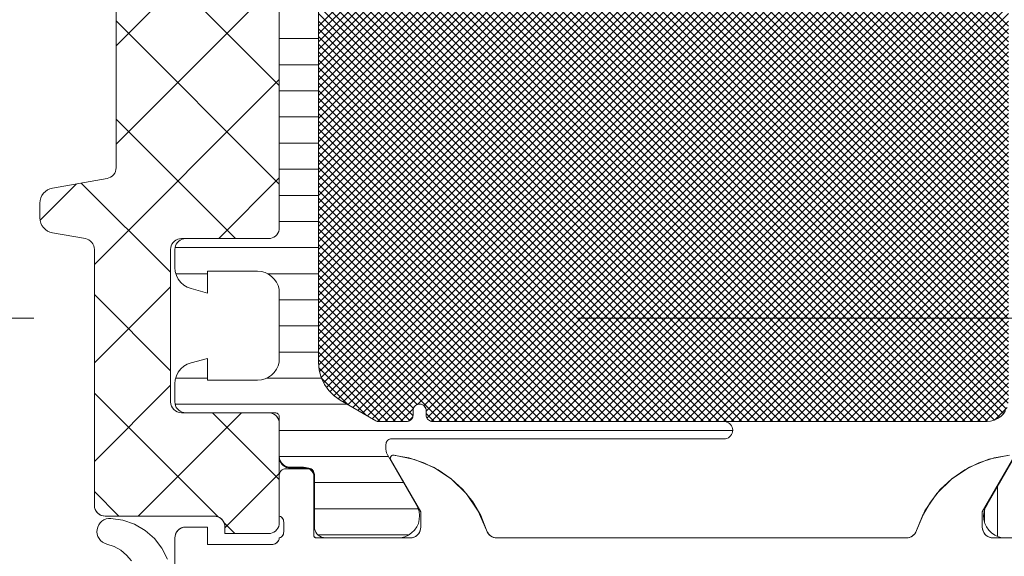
# Model space of a CAD drawing. Header units: metres. Extents: x 69 to 122.5, y -21.4 to -4.6.
# Tile 197 of 250: x 85.1909 to 85.3718, y -17.8049 to -17.7063. Entities that reach past the tile are written whole.
import ezdxf

# ---------------------------------------------------------------- set-up
doc = ezdxf.new("R2010")
doc.units = ezdxf.units.M
doc.header["$LTSCALE"] = 0.02
doc.linetypes.add('ISO-07 Punktiert', pattern=[0.889, 0.127, -0.762])
doc.layers.add('013_Beton und Stahlbetonarbeiten-000 Unterzüge', color=7, linetype='ISO-07 Punktiert', lineweight=13)
doc.layers.add('032_Metallarbeiten-Fenster', color=7, linetype='Continuous', lineweight=5)

msp = doc.modelspace()

# ---------------------------------------------------------------- linework, layer by layer
at = {"layer": '013_Beton und Stahlbetonarbeiten-000 Unterzüge'}
msp.add_line((80.89346, -17.76112), (85.45379, -17.76112), dxfattribs=at)
at = {"layer": '032_Metallarbeiten-Fenster', "color": 251, "linetype": 'Continuous', "lineweight": 9, "true_color": 0x555555}
for p, q in [((85.24579, -17.70749), (85.36037, -17.59292)), ((85.24579, -17.70891), (85.36178, -17.59292)), ((85.24579, -17.71032), (85.3632, -17.59292)), ((85.24579, -17.71173), (85.36461, -17.59292)), ((85.24579, -17.71315), (85.36603, -17.59292)), ((85.24579, -17.71456), (85.36744, -17.59292)), ((85.24579, -17.71598), (85.36883, -17.59294)), ((85.24579, -17.71739), (85.37001, -17.59318)), ((85.24579, -17.7188), (85.37092, -17.59368)), ((85.24579, -17.72022), (85.37166, -17.59435)), ((85.25389, -17.59444), (85.37259, -17.71315)), ((85.25478, -17.59392), (85.37259, -17.71173)), ((85.25568, -17.5934), (85.37259, -17.71032)), ((85.25662, -17.59293), (85.37259, -17.70891)), ((85.25802, -17.59292), (85.37259, -17.70749)), ((85.24579, -17.72163), (85.3722, -17.59523)), ((85.24579, -17.72305), (85.37254, -17.5963)), ((85.2512, -17.59599), (85.37259, -17.71739)), ((85.25209, -17.59547), (85.37259, -17.71598)), ((85.25299, -17.59496), (85.37259, -17.71456)), ((85.24579, -17.72446), (85.37259, -17.59766)), ((85.24861, -17.59765), (85.37259, -17.72163)), ((85.24943, -17.59706), (85.37259, -17.72022)), ((85.2503, -17.59651), (85.37259, -17.7188)), ((85.24579, -17.72588), (85.37259, -17.59908)), ((85.24673, -17.60001), (85.37259, -17.72588)), ((85.24728, -17.59914), (85.37259, -17.72446)), ((85.2479, -17.59835), (85.37259, -17.72305)), ((85.24579, -17.72729), (85.37259, -17.60049)), ((85.24628, -17.60098), (85.37259, -17.72729)), ((85.24579, -17.7287), (85.37259, -17.6019)), ((85.24579, -17.73012), (85.37259, -17.60332)), ((85.24583, -17.60335), (85.37259, -17.73012)), ((85.24598, -17.60209), (85.37259, -17.7287)), ((85.24579, -17.60473), (85.37259, -17.73153)), ((85.24579, -17.73153), (85.37259, -17.60473)), ((85.24579, -17.60615), (85.37259, -17.73295)), ((85.24579, -17.73295), (85.37259, -17.60615)), ((85.24579, -17.60756), (85.37259, -17.73436)), ((85.24579, -17.73436), (85.37259, -17.60756)), ((85.24579, -17.60898), (85.37259, -17.73578)), ((85.24579, -17.73578), (85.37259, -17.60898)), ((85.24579, -17.61039), (85.37259, -17.73719)), ((85.24579, -17.73719), (85.37259, -17.61039)), ((85.24579, -17.6118), (85.37259, -17.7386)), ((85.24579, -17.7386), (85.37259, -17.6118)), ((85.24579, -17.61322), (85.37259, -17.74002)), ((85.24579, -17.74002), (85.37259, -17.61322)), ((85.24579, -17.61463), (85.37259, -17.74143)), ((85.24579, -17.74143), (85.37259, -17.61463)), ((85.24579, -17.61605), (85.37259, -17.74285)), ((85.24579, -17.74285), (85.37259, -17.61605)), ((85.24579, -17.61746), (85.37259, -17.74426)), ((85.24579, -17.74426), (85.37259, -17.61746)), ((85.24579, -17.61887), (85.37259, -17.74567)), ((85.24579, -17.74567), (85.37259, -17.61887)), ((85.24579, -17.62029), (85.37259, -17.74709)), ((85.24579, -17.74709), (85.37259, -17.62029)), ((85.24579, -17.6217), (85.37259, -17.7485)), ((85.24579, -17.7485), (85.37259, -17.6217)), ((85.24579, -17.62312), (85.37259, -17.74992)), ((85.24579, -17.74992), (85.37259, -17.62312)), ((85.24579, -17.62453), (85.37259, -17.75133)), ((85.24579, -17.75133), (85.37259, -17.62453)), ((85.24579, -17.62595), (85.37259, -17.75275)), ((85.24579, -17.75275), (85.37259, -17.62595)), ((85.24579, -17.62736), (85.37259, -17.75416)), ((85.24579, -17.75416), (85.37259, -17.62736)), ((85.24579, -17.62877), (85.37259, -17.75557)), ((85.24579, -17.75557), (85.37259, -17.62877)), ((85.24579, -17.63019), (85.37259, -17.75699)), ((85.24579, -17.75699), (85.37259, -17.63019)), ((85.24579, -17.6316), (85.37259, -17.7584)), ((85.24579, -17.7584), (85.37259, -17.6316)), ((85.24579, -17.63302), (85.37259, -17.75982)), ((85.24579, -17.75982), (85.37259, -17.63302)), ((85.24579, -17.63443), (85.37259, -17.76123)), ((85.24579, -17.76123), (85.37259, -17.63443)), ((85.24579, -17.63585), (85.37259, -17.76265)), ((85.24579, -17.76265), (85.37259, -17.63585)), ((85.24579, -17.63726), (85.37259, -17.76406)), ((85.24579, -17.76406), (85.37259, -17.63726)), ((85.24579, -17.63867), (85.37259, -17.76547)), ((85.24579, -17.76547), (85.37259, -17.63867)), ((85.24579, -17.64009), (85.37259, -17.76689)), ((85.24579, -17.76689), (85.37259, -17.64009)), ((85.24579, -17.6415), (85.37259, -17.7683)), ((85.24579, -17.7683), (85.37259, -17.6415)), ((85.24579, -17.64292), (85.37259, -17.76972)), ((85.24583, -17.76968), (85.37259, -17.64292)), ((85.24579, -17.64433), (85.37259, -17.77113)), ((85.24598, -17.77094), (85.37259, -17.64433)), ((85.24579, -17.64574), (85.37259, -17.77254)), ((85.24628, -17.77206), (85.37259, -17.64574)), ((85.24579, -17.64716), (85.37259, -17.77396)), ((85.24579, -17.64857), (85.37259, -17.77537)), ((85.24673, -17.77302), (85.37259, -17.64716)), ((85.24728, -17.77389), (85.37259, -17.64857)), ((85.24579, -17.64999), (85.37254, -17.77673)), ((85.2479, -17.77468), (85.37259, -17.64999)), ((85.24579, -17.6514), (85.3722, -17.77781)), ((85.24861, -17.77539), (85.37259, -17.6514)), ((85.24579, -17.65282), (85.37166, -17.77868)), ((85.24579, -17.65423), (85.37092, -17.77935)), ((85.24943, -17.77598), (85.37259, -17.65282)), ((85.2503, -17.77652), (85.37259, -17.65423)), ((85.24579, -17.65564), (85.37001, -17.77986)), ((85.2512, -17.77704), (85.37259, -17.65564)), ((85.24579, -17.65706), (85.36883, -17.7801)), ((85.25209, -17.77756), (85.37259, -17.65706)), ((85.24579, -17.65847), (85.36744, -17.78012)), ((85.25299, -17.77808), (85.37259, -17.65847)), ((85.24579, -17.65989), (85.36603, -17.78012)), ((85.24579, -17.6613), (85.36461, -17.78012)), ((85.25389, -17.77859), (85.37259, -17.65989)), ((85.25478, -17.77911), (85.37259, -17.6613)), ((85.24579, -17.66272), (85.3632, -17.78012)), ((85.25568, -17.77963), (85.37259, -17.66272)), ((85.24579, -17.66413), (85.36178, -17.78012)), ((85.25662, -17.7801), (85.37259, -17.66413)), ((85.24579, -17.66554), (85.36037, -17.78012)), ((85.24579, -17.66696), (85.35895, -17.78012)), ((85.25802, -17.78011), (85.37259, -17.66554)), ((85.25944, -17.78011), (85.37259, -17.66696)), ((85.24579, -17.66837), (85.35754, -17.78012)), ((85.26399, -17.77698), (85.37259, -17.66837)), ((85.24579, -17.66979), (85.35613, -17.78012)), ((85.26516, -17.77722), (85.37259, -17.66979)), ((85.24579, -17.6712), (85.35471, -17.78012)), ((85.26557, -17.77822), (85.37259, -17.6712)), ((85.24579, -17.67261), (85.3533, -17.78012)), ((85.24579, -17.67403), (85.35188, -17.78012)), ((85.26572, -17.77949), (85.37259, -17.67261)), ((85.26653, -17.78009), (85.37259, -17.67403)), ((85.24579, -17.67544), (85.35047, -17.78012)), ((85.26792, -17.78012), (85.37259, -17.67544)), ((85.24579, -17.67686), (85.34905, -17.78012)), ((85.26933, -17.78012), (85.37259, -17.67686)), ((85.24579, -17.67827), (85.34764, -17.78012)), ((85.27075, -17.78012), (85.37259, -17.67827)), ((85.24579, -17.67969), (85.34623, -17.78012)), ((85.24579, -17.6811), (85.34481, -17.78012)), ((85.27216, -17.78012), (85.37259, -17.67969)), ((85.27358, -17.78012), (85.37259, -17.6811)), ((85.24579, -17.68251), (85.3434, -17.78012)), ((85.27499, -17.78012), (85.37259, -17.68251)), ((85.24579, -17.68393), (85.34198, -17.78012)), ((85.2764, -17.78012), (85.37259, -17.68393)), ((85.24579, -17.68534), (85.34057, -17.78012)), ((85.24579, -17.68676), (85.33916, -17.78012)), ((85.27782, -17.78012), (85.37259, -17.68534)), ((85.27923, -17.78012), (85.37259, -17.68676)), ((85.24579, -17.68817), (85.33774, -17.78012)), ((85.28065, -17.78012), (85.37259, -17.68817)), ((85.24579, -17.68959), (85.33633, -17.78012)), ((85.28206, -17.78012), (85.37259, -17.68959)), ((85.24579, -17.691), (85.33491, -17.78012)), ((85.28348, -17.78012), (85.37259, -17.691)), ((85.24579, -17.69241), (85.3335, -17.78012)), ((85.24579, -17.69383), (85.33208, -17.78012)), ((85.28489, -17.78012), (85.37259, -17.69241)), ((85.2863, -17.78012), (85.37259, -17.69383)), ((85.24579, -17.69524), (85.33067, -17.78012)), ((85.28772, -17.78012), (85.37259, -17.69524)), ((85.24579, -17.69666), (85.32926, -17.78012)), ((85.28913, -17.78012), (85.37259, -17.69666)), ((85.24579, -17.69807), (85.32784, -17.78012)), ((85.24579, -17.69948), (85.32643, -17.78012)), ((85.29055, -17.78012), (85.37259, -17.69807)), ((85.29196, -17.78012), (85.37259, -17.69948)), ((85.24579, -17.7009), (85.32501, -17.78012)), ((85.29338, -17.78012), (85.37259, -17.7009)), ((85.24579, -17.70231), (85.3236, -17.78012)), ((85.29479, -17.78012), (85.37259, -17.70231)), ((85.24579, -17.70373), (85.32218, -17.78012)), ((85.2962, -17.78012), (85.37259, -17.70373)), ((85.24579, -17.70514), (85.32077, -17.78012)), ((85.24579, -17.70656), (85.31936, -17.78012)), ((85.29762, -17.78012), (85.37259, -17.70514)), ((85.29903, -17.78012), (85.37259, -17.70656)), ((85.24579, -17.70797), (85.31794, -17.78012)), ((85.30045, -17.78012), (85.37259, -17.70797)), ((85.24579, -17.70938), (85.31653, -17.78012)), ((85.30186, -17.78012), (85.37259, -17.70938)), ((85.24579, -17.7108), (85.31511, -17.78012)), ((85.24579, -17.71221), (85.3137, -17.78012)), ((85.30327, -17.78012), (85.37259, -17.7108)), ((85.30469, -17.78012), (85.37259, -17.71221)), ((85.24579, -17.71363), (85.31229, -17.78012)), ((85.3061, -17.78012), (85.37259, -17.71363)), ((85.24579, -17.71504), (85.31087, -17.78012)), ((85.30752, -17.78012), (85.37259, -17.71504)), ((85.24579, -17.71646), (85.30946, -17.78012)), ((85.30893, -17.78012), (85.37259, -17.71646)), ((85.24579, -17.71787), (85.30804, -17.78012)), ((85.24579, -17.71928), (85.30663, -17.78012)), ((85.31035, -17.78012), (85.37259, -17.71787)), ((85.31176, -17.78012), (85.37259, -17.71928)), ((85.24579, -17.7207), (85.30521, -17.78012)), ((85.31317, -17.78012), (85.37259, -17.7207)), ((85.24579, -17.72211), (85.3038, -17.78012)), ((85.31459, -17.78012), (85.37259, -17.72211)), ((85.24579, -17.72353), (85.30239, -17.78012)), ((85.316, -17.78012), (85.37259, -17.72353)), ((85.24579, -17.72494), (85.30097, -17.78012)), ((85.24579, -17.72636), (85.29956, -17.78012)), ((85.31742, -17.78012), (85.37259, -17.72494)), ((85.31883, -17.78012), (85.37259, -17.72636)), ((85.24579, -17.72777), (85.29814, -17.78012)), ((85.32025, -17.78012), (85.37259, -17.72777)), ((85.24579, -17.72918), (85.29673, -17.78012)), ((85.32166, -17.78012), (85.37259, -17.72918)), ((85.24579, -17.7306), (85.29531, -17.78012)), ((85.24579, -17.73201), (85.2939, -17.78012)), ((85.32307, -17.78012), (85.37259, -17.7306)), ((85.32449, -17.78012), (85.37259, -17.73201)), ((85.24579, -17.73343), (85.29249, -17.78012)), ((85.3259, -17.78012), (85.37259, -17.73343)), ((85.24579, -17.73484), (85.29107, -17.78012)), ((85.32732, -17.78012), (85.37259, -17.73484)), ((85.24579, -17.73625), (85.28966, -17.78012)), ((85.32873, -17.78012), (85.37259, -17.73625)), ((85.24579, -17.73767), (85.28824, -17.78012)), ((85.24579, -17.73908), (85.28683, -17.78012)), ((85.33014, -17.78012), (85.37259, -17.73767)), ((85.33156, -17.78012), (85.37259, -17.73908)), ((85.24579, -17.7405), (85.28542, -17.78012)), ((85.33297, -17.78012), (85.37259, -17.7405)), ((85.24579, -17.74191), (85.284, -17.78012)), ((85.33439, -17.78012), (85.37259, -17.74191)), ((85.24579, -17.74333), (85.28259, -17.78012)), ((85.24579, -17.74474), (85.28117, -17.78012)), ((85.3358, -17.78012), (85.37259, -17.74333)), ((85.33722, -17.78012), (85.37259, -17.74474)), ((85.24579, -17.74615), (85.27976, -17.78012)), ((85.33863, -17.78012), (85.37259, -17.74615)), ((85.24579, -17.74757), (85.27834, -17.78012)), ((85.34004, -17.78012), (85.37259, -17.74757)), ((85.24579, -17.74898), (85.27693, -17.78012)), ((85.34146, -17.78012), (85.37259, -17.74898)), ((85.24579, -17.7504), (85.27552, -17.78012)), ((85.24579, -17.75181), (85.2741, -17.78012)), ((85.34287, -17.78012), (85.37259, -17.7504)), ((85.34429, -17.78012), (85.37259, -17.75181)), ((85.24579, -17.75323), (85.27269, -17.78012)), ((85.3457, -17.78012), (85.37259, -17.75323)), ((85.24579, -17.75464), (85.27127, -17.78012)), ((85.34712, -17.78012), (85.37259, -17.75464)), ((85.24579, -17.75605), (85.26986, -17.78012)), ((85.24579, -17.75747), (85.26844, -17.78012)), ((85.34853, -17.78012), (85.37259, -17.75605)), ((85.34994, -17.78012), (85.37259, -17.75747)), ((85.24579, -17.75888), (85.26392, -17.77701)), ((85.35136, -17.78012), (85.37259, -17.75888)), ((85.24579, -17.7603), (85.26323, -17.77774)), ((85.35277, -17.78012), (85.37259, -17.7603)), ((85.24579, -17.76171), (85.26316, -17.77907)), ((85.35419, -17.78012), (85.37259, -17.76171)), ((85.24579, -17.76312), (85.2626, -17.77993)), ((85.24579, -17.76454), (85.26137, -17.78011)), ((85.3556, -17.78012), (85.37259, -17.76312)), ((85.35701, -17.78012), (85.37259, -17.76454)), ((85.24579, -17.76595), (85.25996, -17.78011)), ((85.35843, -17.78012), (85.37259, -17.76595)), ((85.24579, -17.76737), (85.25854, -17.78011)), ((85.35984, -17.78012), (85.37259, -17.76737)), ((85.24579, -17.76878), (85.25713, -17.78011)), ((85.36126, -17.78012), (85.37259, -17.76878)), ((85.24588, -17.77028), (85.25461, -17.77901)), ((85.36267, -17.78012), (85.37259, -17.7702)), ((85.36409, -17.78012), (85.37259, -17.77161)), ((85.24632, -17.77214), (85.25126, -17.77708)), ((85.3655, -17.78012), (85.37259, -17.77302)), ((85.36691, -17.78012), (85.37259, -17.77444)), ((85.36833, -17.78012), (85.37259, -17.77585)), ((85.26085, -17.78011), (85.26324, -17.77773)), ((85.26557, -17.77866), (85.26703, -17.78012)), ((85.37, -17.77986), (85.37233, -17.77753)), ((85.26232, -17.78006), (85.26311, -17.77927)), ((85.37059, -17.80124), (85.37059, -17.79199)), ((85.36819, -17.79865), (85.36819, -17.7964))]:
    msp.add_line(p, q, dxfattribs=at)
at = {"layer": '032_Metallarbeiten-Fenster', "color": 250, "linetype": 'Continuous', "lineweight": 9, "true_color": 0x444444}
for p, q in [((85.20859, -17.71106), (85.23859, -17.68106)), ((85.20859, -17.72917), (85.23859, -17.69917)), ((85.23859, -17.70976), (85.24579, -17.70976)), ((85.23859, -17.71456), (85.24579, -17.71456)), ((85.20459, -17.75127), (85.23859, -17.71727)), ((85.23859, -17.71936), (85.24579, -17.71936)), ((85.23859, -17.72416), (85.24579, -17.72416)), ((85.23859, -17.72896), (85.24579, -17.72896)), ((85.23859, -17.73376), (85.24579, -17.73376)), ((85.22745, -17.74652), (85.23859, -17.73537)), ((85.19463, -17.74313), (85.2013, -17.73645)), ((85.23859, -17.73856), (85.24579, -17.73856)), ((85.23859, -17.74336), (85.24579, -17.74336)), ((85.21943, -17.74816), (85.24579, -17.74816)), ((85.21957, -17.75296), (85.22539, -17.75296)), ((85.2364, -17.75296), (85.24579, -17.75296)), ((85.20459, -17.76937), (85.21859, -17.75537)), ((85.23859, -17.75776), (85.24579, -17.75776)), ((85.23859, -17.76256), (85.24579, -17.76256)), ((85.23859, -17.76736), (85.24579, -17.76736)), ((85.20459, -17.78747), (85.21859, -17.77347)), ((85.21955, -17.77216), (85.22539, -17.77216)), ((85.23621, -17.77216), (85.24633, -17.77216)), ((85.21945, -17.77696), (85.25106, -17.77696)), ((85.26407, -17.77696), (85.26467, -17.77696)), ((85.21265, -17.79752), (85.23165, -17.77852)), ((85.23859, -17.78176), (85.3219, -17.78176)), ((85.2386, -17.78656), (85.25866, -17.78656)), ((85.22859, -17.79968), (85.23859, -17.78968)), ((85.24503, -17.79136), (85.26143, -17.79136)), ((85.24503, -17.79616), (85.26412, -17.79616)), ((85.2457, -17.80096), (85.26239, -17.80096))]:
    msp.add_line(p, q, dxfattribs=at)
at = {"layer": '032_Metallarbeiten-Fenster', "color": 7, "linetype": 'Continuous', "lineweight": 9}
for p, q in [((85.23859, -17.71838), (85.20416, -17.68395)), ((85.23859, -17.73649), (85.20859, -17.70649)), ((85.23052, -17.74652), (85.20859, -17.72459)), ((85.21859, -17.75269), (85.2022, -17.7363)), ((85.21859, -17.77079), (85.20459, -17.75679)), ((85.22738, -17.79768), (85.20459, -17.77489)), ((85.23859, -17.79079), (85.22632, -17.77852)), ((85.20912, -17.79752), (85.20459, -17.793)), ((85.23042, -17.80072), (85.22843, -17.79873))]:
    msp.add_line(p, q, dxfattribs=at)
at = {"layer": '032_Metallarbeiten-Fenster', "linetype": 'Continuous', "lineweight": 5}
for points in [[(85.24579, -17.60373), (85.24579, -17.7693), (85.24579, -17.7693), (85.24592, -17.77069), (85.24628, -17.77204), (85.24687, -17.7733), (85.24767, -17.77445), (85.24865, -17.77543), (85.24979, -17.77623), (85.25633, -17.78001), (85.25633, -17.78001), (85.25646, -17.78007), (85.2566, -17.7801), (85.25673, -17.78012), (85.2619, -17.78012), (85.2619, -17.78012), (85.26212, -17.78011), (85.26233, -17.78006), (85.26253, -17.77998), (85.26271, -17.77986), (85.26287, -17.77971), (85.263, -17.77954), (85.2631, -17.77934), (85.26315, -17.77913), (85.26317, -17.77892), (85.26317, -17.77812), (85.26317, -17.77812), (85.26319, -17.77791), (85.26325, -17.77771), (85.26333, -17.77752), (85.26345, -17.77735), (85.2636, -17.7772), (85.26377, -17.77708), (85.26396, -17.77699), (85.26416, -17.77694), (85.26437, -17.77692), (85.26437, -17.77692), (85.26458, -17.77694), (85.26478, -17.77699), (85.26497, -17.77708), (85.26514, -17.7772), (85.26529, -17.77735), (85.26541, -17.77752), (85.2655, -17.77771), (85.26555, -17.77791), (85.26557, -17.77812), (85.26557, -17.77892), (85.26557, -17.77892), (85.26559, -17.77913), (85.26564, -17.77933), (85.26573, -17.77952), (85.26585, -17.77969), (85.266, -17.77984), (85.26617, -17.77996), (85.26636, -17.78005), (85.26657, -17.78011), (85.26677, -17.78012), (85.32031, -17.78012), (85.32031, -17.78012), (85.32059, -17.78015), (85.32086, -17.78022), (85.32111, -17.78034), (85.32134, -17.7805), (85.32153, -17.78069), (85.32169, -17.78092), (85.32181, -17.78117), (85.32188, -17.78144), (85.32191, -17.78172), (85.32191, -17.78172), (85.32188, -17.782), (85.32181, -17.78227), (85.32169, -17.78252), (85.32153, -17.78275), (85.32134, -17.78294), (85.32111, -17.7831), (85.32086, -17.78322), (85.32059, -17.78329), (85.32031, -17.78332), (85.25919, -17.78332), (85.25919, -17.78332), (85.25902, -17.78333), (85.25885, -17.78338), (85.25869, -17.78345), (85.25855, -17.78355), (85.25843, -17.78367), (85.25833, -17.78382), (85.25825, -17.78398), (85.25821, -17.78414), (85.25819, -17.78432), (85.25819, -17.78522), (85.25819, -17.78522), (85.25822, -17.78557), (85.25831, -17.7859), (85.25846, -17.78622), (85.26374, -17.79536), (85.26374, -17.79536), (85.26407, -17.796), (85.26429, -17.79669), (85.26437, -17.79741), (85.26432, -17.79814), (85.26415, -17.79884), (85.26384, -17.7995), (85.26343, -17.8001), (85.26291, -17.80061), (85.26231, -17.80102), (85.26165, -17.80131), (85.26094, -17.80148), (85.24703, -17.80148), (85.24703, -17.80148), (85.24669, -17.80145), (85.24635, -17.80136), (85.24603, -17.80121), (85.24575, -17.80101), (85.2455, -17.80076), (85.2453, -17.80048), (85.24515, -17.80016), (85.24506, -17.79982), (85.24503, -17.79948), (85.24503, -17.79052), (85.24503, -17.79052), (85.245, -17.79017), (85.24491, -17.78983), (85.24477, -17.78952), (85.24457, -17.78923), (85.24432, -17.78899), (85.24403, -17.78879), (85.24372, -17.78864), (85.24338, -17.78855), (85.24303, -17.78852), (85.24059, -17.78852), (85.24059, -17.78852), (85.24025, -17.78849), (85.23991, -17.7884), (85.23959, -17.78825), (85.23931, -17.78805), (85.23906, -17.7878), (85.23886, -17.78752), (85.23871, -17.7872), (85.23862, -17.78686), (85.23859, -17.78652), (85.23859, -17.77932), (85.23859, -17.77932), (85.23858, -17.77918), (85.23855, -17.77904), (85.23849, -17.77892), (85.23841, -17.7788), (85.23831, -17.7787), (85.23819, -17.77862), (85.23807, -17.77857), (85.23793, -17.77853), (85.23779, -17.77852), (85.22139, -17.77852), (85.22139, -17.77852), (85.22105, -17.77849), (85.22071, -17.7784), (85.22039, -17.77825), (85.22011, -17.77805), (85.21986, -17.7778), (85.21966, -17.77752), (85.21951, -17.7772), (85.21942, -17.77686), (85.21939, -17.77652), (85.21939, -17.77319), (85.21939, -17.77319), (85.21946, -17.77245), (85.21967, -17.77173), (85.22001, -17.77107), (85.22046, -17.77047), (85.22102, -17.76998), (85.22166, -17.76959), (85.22236, -17.76933), (85.22539, -17.76852), (85.22539, -17.77252), (85.23459, -17.77252), (85.23459, -17.77252), (85.23529, -17.77246), (85.23596, -17.77228), (85.23659, -17.77198), (85.23717, -17.77158), (85.23766, -17.77109), (85.23806, -17.77052), (85.23835, -17.76989), (85.23853, -17.76921), (85.23859, -17.76852), (85.23859, -17.75652), (85.23859, -17.75652), (85.23853, -17.75582), (85.23835, -17.75515), (85.23806, -17.75452), (85.23766, -17.75395), (85.23717, -17.75345), (85.23659, -17.75305), (85.23596, -17.75276), (85.23529, -17.75258), (85.23459, -17.75252), (85.22539, -17.75252), (85.22539, -17.75652), (85.22236, -17.7557), (85.22236, -17.7557), (85.22166, -17.75544), (85.22102, -17.75506), (85.22046, -17.75456), (85.22001, -17.75397), (85.21967, -17.7533), (85.21946, -17.75258), (85.21939, -17.75184), (85.21939, -17.74852), (85.21939, -17.74852), (85.21942, -17.74817), (85.21951, -17.74783), (85.21966, -17.74752), (85.21986, -17.74723), (85.22011, -17.74699), (85.22039, -17.74679), (85.22071, -17.74664), (85.22105, -17.74655), (85.22139, -17.74652), (85.23659, -17.74652), (85.23659, -17.74652), (85.23694, -17.74649), (85.23728, -17.7464), (85.23759, -17.74625), (85.23788, -17.74605), (85.23813, -17.7458), (85.23833, -17.74552), (85.23847, -17.7452), (85.23856, -17.74486), (85.23859, -17.74452), (85.23859, -17.62852)], [(85.37206, -17.77812), (85.37166, -17.77869), (85.37117, -17.77918), (85.37059, -17.77958), (85.36996, -17.77988), (85.36929, -17.78006), (85.36859, -17.78012), (85.26677, -17.78012), (85.26677, -17.78012), (85.26656, -17.7801), (85.26636, -17.78005), (85.26617, -17.77996), (85.266, -17.77984), (85.26585, -17.77969), (85.26573, -17.77952), (85.26564, -17.77933), (85.26559, -17.77913), (85.26557, -17.77892), (85.26557, -17.77811), (85.26557, -17.77811), (85.26555, -17.77791), (85.2655, -17.7777), (85.26541, -17.77751), (85.26529, -17.77734), (85.26514, -17.7772), (85.26497, -17.77708), (85.26478, -17.77699), (85.26458, -17.77693), (85.26437, -17.77691), (85.26437, -17.77691), (85.26416, -17.77693), (85.26396, -17.77699), (85.26377, -17.77708), (85.2636, -17.7772), (85.26345, -17.77734), (85.26333, -17.77751), (85.26324, -17.7777), (85.26319, -17.77791), (85.26317, -17.77811), (85.26317, -17.77892), (85.26317, -17.77892), (85.26315, -17.77914), (85.26309, -17.77936), (85.26298, -17.77956), (85.26284, -17.77974), (85.26267, -17.77989), (85.26248, -17.78), (85.26227, -17.78008), (85.26204, -17.78011), (85.25673, -17.78011), (85.25673, -17.78011), (85.2566, -17.7801), (85.25646, -17.78007), (85.25633, -17.78001), (85.24979, -17.77623), (85.24979, -17.77623), (85.24865, -17.77543), (85.24767, -17.77445), (85.24687, -17.7733), (85.24628, -17.77204), (85.24592, -17.77069), (85.24579, -17.7693), (85.24579, -17.60373)], [(85.23859, -17.62852), (85.23859, -17.74452), (85.23859, -17.74452), (85.23856, -17.74486), (85.23847, -17.7452), (85.23833, -17.74552), (85.23813, -17.7458), (85.23788, -17.74605), (85.23759, -17.74625), (85.23728, -17.7464), (85.23694, -17.74649), (85.23659, -17.74652), (85.22059, -17.74652), (85.22059, -17.74652), (85.22025, -17.74655), (85.21991, -17.74664), (85.21959, -17.74679), (85.21931, -17.74699), (85.21906, -17.74723), (85.21886, -17.74752), (85.21872, -17.74783), (85.21863, -17.74817), (85.21859, -17.74852), (85.21859, -17.77652), (85.21859, -17.77652), (85.21863, -17.77691), (85.21875, -17.77728), (85.21893, -17.77763), (85.21918, -17.77793), (85.21948, -17.77818), (85.21983, -17.77837), (85.2202, -17.77848), (85.22059, -17.77852), (85.23659, -17.77852), (85.23659, -17.77852), (85.23698, -17.77856), (85.23736, -17.77867), (85.23771, -17.77885), (85.23801, -17.7791), (85.23826, -17.77941), (85.23844, -17.77975), (85.23856, -17.78013), (85.23859, -17.78052), (85.23859, -17.79872), (85.23859, -17.79872), (85.23856, -17.79906), (85.23847, -17.7994), (85.23833, -17.79972), (85.23813, -17.8), (85.23788, -17.80025), (85.23759, -17.80045), (85.23728, -17.8006), (85.23694, -17.80069), (85.23659, -17.80072), (85.22859, -17.80072), (85.22859, -17.79952), (85.22859, -17.79952), (85.22856, -17.79913), (85.22844, -17.79875), (85.22826, -17.79841), (85.22801, -17.7981), (85.22771, -17.79785), (85.22736, -17.79767), (85.22698, -17.79756), (85.22659, -17.79752), (85.20659, -17.79752), (85.20659, -17.79752), (85.2062, -17.79748), (85.20583, -17.79737), (85.20548, -17.79718), (85.20518, -17.79693), (85.20493, -17.79663), (85.20475, -17.79628), (85.20463, -17.79591), (85.20459, -17.79552), (85.20459, -17.74849), (85.20456, -17.74814), (85.20447, -17.74781), (85.20433, -17.74749), (85.20413, -17.7472), (85.20388, -17.74696), (85.20359, -17.74676), (85.20328, -17.74661), (85.20294, -17.74652), (85.19691, -17.74546), (85.19691, -17.74546), (85.19644, -17.74533), (85.19599, -17.74512), (85.19559, -17.74484), (85.19525, -17.7445), (85.19497, -17.7441), (85.19476, -17.74366), (85.19464, -17.74319), (85.19459, -17.7427), (85.19459, -17.73999), (85.19459, -17.73999), (85.19464, -17.7395), (85.19476, -17.73903), (85.19497, -17.73859), (85.19525, -17.73819), (85.19559, -17.73784), (85.19599, -17.73756), (85.19644, -17.73736), (85.19691, -17.73723), (85.20694, -17.73546), (85.20694, -17.73546), (85.20728, -17.73537), (85.20759, -17.73522), (85.20788, -17.73502), (85.20813, -17.73478), (85.20833, -17.73449), (85.20847, -17.73418), (85.20856, -17.73384), (85.20859, -17.73349), (85.20859, -17.6972)], [(85.3728, -17.78632), (85.36994, -17.78682), (85.36717, -17.78772), (85.36457, -17.78901), (85.36218, -17.79067), (85.36006, -17.79265), (85.35825, -17.79492), (85.35678, -17.79743), (85.3557, -17.80013), (85.35558, -17.80042), (85.35542, -17.80069), (85.35521, -17.80093), (85.35497, -17.80113), (85.35471, -17.8013), (85.35441, -17.80142), (85.35411, -17.80149), (85.35379, -17.80152), (85.27859, -17.80152), (85.27828, -17.80149), (85.27797, -17.80142), (85.27768, -17.8013), (85.27741, -17.80113), (85.27717, -17.80093), (85.27697, -17.80069), (85.27681, -17.80042), (85.27669, -17.80012), (85.2756, -17.79742), (85.27413, -17.79491), (85.27231, -17.79263), (85.27018, -17.79064), (85.26778, -17.78899), (85.26517, -17.7877), (85.2624, -17.7868), (85.25952, -17.78632), (85.25939, -17.78634), (85.25927, -17.78639), (85.25916, -17.78648), (85.25908, -17.78658), (85.25902, -17.7867), (85.25899, -17.78684), (85.259, -17.78697), (85.25904, -17.7871), (85.26459, -17.79672), (85.26459, -17.79952), (85.26456, -17.79991), (85.26444, -17.80028), (85.26426, -17.80063), (85.26401, -17.80093), (85.26371, -17.80118), (85.26336, -17.80137), (85.26298, -17.80148), (85.26259, -17.80152), (85.24539, -17.80152), (85.2453, -17.80151), (85.24521, -17.80148), (85.24513, -17.80144), (85.24506, -17.80138), (85.245, -17.8013), (85.24495, -17.80122), (85.24492, -17.80113), (85.24491, -17.80104), (85.24491, -17.79), (85.24489, -17.78976), (85.24482, -17.78954), (85.24471, -17.78933), (85.24456, -17.78915), (85.24438, -17.789), (85.24417, -17.78889), (85.24395, -17.78882), (85.24371, -17.7888), (85.23979, -17.7888), (85.23956, -17.78882), (85.23934, -17.78889), (85.23913, -17.789), (85.23895, -17.78915), (85.2388, -17.78933), (85.23869, -17.78954), (85.23862, -17.78976), (85.23859, -17.79), (85.23859, -17.79752), (85.23876, -17.79758), (85.23892, -17.79767), (85.23906, -17.79779), (85.23918, -17.79793), (85.23927, -17.79808), (85.23934, -17.79825), (85.23938, -17.79843), (85.23939, -17.79861), (85.23939, -17.80042), (85.23938, -17.80061), (85.23934, -17.80078), (85.23927, -17.80095), (85.23918, -17.80111), (85.23906, -17.80124), (85.23892, -17.80136), (85.23876, -17.80145), (85.23859, -17.80152), (85.23853, -17.80177), (85.23843, -17.80201), (85.23828, -17.80222), (85.2381, -17.80241), (85.23788, -17.80255), (85.23764, -17.80265), (85.23739, -17.80271), (85.23713, -17.80272), (85.22539, -17.80272), (85.22539, -17.79952), (85.22139, -17.79952), (85.221, -17.79956), (85.22063, -17.79967), (85.22028, -17.79985), (85.21998, -17.8001), (85.21973, -17.80041), (85.21955, -17.80075), (85.21943, -17.80113), (85.21939, -17.80152), (85.21939, -17.81952)], [(85.38535, -17.80148), (85.37145, -17.80148), (85.37145, -17.80148), (85.37074, -17.80131), (85.37008, -17.80102), (85.36948, -17.80061), (85.36896, -17.8001), (85.36854, -17.7995), (85.36824, -17.79884), (85.36807, -17.79814), (85.36802, -17.79741), (85.3681, -17.79669), (85.36832, -17.796), (85.36865, -17.79536), (85.37393, -17.78622)], [(85.38699, -17.80152), (85.36979, -17.80152), (85.3694, -17.80148), (85.36903, -17.80137), (85.36868, -17.80118), (85.36838, -17.80093), (85.36813, -17.80063), (85.36795, -17.80028), (85.36783, -17.79991), (85.36779, -17.79952), (85.36779, -17.79672), (85.37335, -17.7871)]]:
    msp.add_lwpolyline(points, dxfattribs=at)
at = {"layer": '032_Metallarbeiten-Fenster', "lineweight": 5}
for points in [[(85.24579, -17.60373), (85.24579, -17.7693), (85.24579, -17.7693), (85.24592, -17.77069), (85.24628, -17.77204), (85.24687, -17.7733), (85.24767, -17.77445), (85.24865, -17.77543), (85.24979, -17.77623), (85.25633, -17.78001), (85.25633, -17.78001), (85.25646, -17.78007), (85.2566, -17.7801), (85.25673, -17.78012), (85.2619, -17.78012), (85.2619, -17.78012), (85.26212, -17.78011), (85.26233, -17.78006), (85.26253, -17.77998), (85.26271, -17.77986), (85.26287, -17.77971), (85.263, -17.77954), (85.2631, -17.77934), (85.26315, -17.77913), (85.26317, -17.77892), (85.26317, -17.77812), (85.26317, -17.77812), (85.26319, -17.77791), (85.26325, -17.77771), (85.26333, -17.77752), (85.26345, -17.77735), (85.2636, -17.7772), (85.26377, -17.77708), (85.26396, -17.77699), (85.26416, -17.77694), (85.26437, -17.77692), (85.26437, -17.77692), (85.26458, -17.77694), (85.26478, -17.77699), (85.26497, -17.77708), (85.26514, -17.7772), (85.26529, -17.77735), (85.26541, -17.77752), (85.2655, -17.77771), (85.26555, -17.77791), (85.26557, -17.77812), (85.26557, -17.77892), (85.26557, -17.77892), (85.26559, -17.77913), (85.26564, -17.77933), (85.26573, -17.77952), (85.26585, -17.77969), (85.266, -17.77984), (85.26617, -17.77996), (85.26636, -17.78005), (85.26657, -17.78011), (85.26677, -17.78012), (85.32031, -17.78012), (85.32031, -17.78012), (85.32059, -17.78015), (85.32086, -17.78022), (85.32111, -17.78034), (85.32134, -17.7805), (85.32153, -17.78069), (85.32169, -17.78092), (85.32181, -17.78117), (85.32188, -17.78144), (85.32191, -17.78172), (85.32191, -17.78172), (85.32188, -17.782), (85.32181, -17.78227), (85.32169, -17.78252), (85.32153, -17.78275), (85.32134, -17.78294), (85.32111, -17.7831), (85.32086, -17.78322), (85.32059, -17.78329), (85.32031, -17.78332), (85.25919, -17.78332), (85.25919, -17.78332), (85.25902, -17.78333), (85.25885, -17.78338), (85.25869, -17.78345), (85.25855, -17.78355), (85.25843, -17.78367), (85.25833, -17.78382), (85.25825, -17.78398), (85.25821, -17.78414), (85.25819, -17.78432), (85.25819, -17.78522), (85.25819, -17.78522), (85.25822, -17.78557), (85.25831, -17.7859), (85.25846, -17.78622), (85.26374, -17.79536), (85.26374, -17.79536), (85.26407, -17.796), (85.26429, -17.79669), (85.26437, -17.79741), (85.26432, -17.79814), (85.26415, -17.79884), (85.26384, -17.7995), (85.26343, -17.8001), (85.26291, -17.80061), (85.26231, -17.80102), (85.26165, -17.80131), (85.26094, -17.80148), (85.24703, -17.80148), (85.24703, -17.80148), (85.24669, -17.80145), (85.24635, -17.80136), (85.24603, -17.80121), (85.24575, -17.80101), (85.2455, -17.80076), (85.2453, -17.80048), (85.24515, -17.80016), (85.24506, -17.79982), (85.24503, -17.79948), (85.24504, -17.78988), (85.24504, -17.78988), (85.24502, -17.78967), (85.24496, -17.78947), (85.24487, -17.78928), (85.24475, -17.78911), (85.24461, -17.78896), (85.24444, -17.78884), (85.24425, -17.78875), (85.24404, -17.7887), (85.24384, -17.78868), (85.24059, -17.78868), (85.24059, -17.78868), (85.24025, -17.78865), (85.23991, -17.78856), (85.23959, -17.78841), (85.23931, -17.78821), (85.23906, -17.78796), (85.23886, -17.78768), (85.23871, -17.78736), (85.23862, -17.78702), (85.23859, -17.78668), (85.23859, -17.77932), (85.23859, -17.77932), (85.23858, -17.77918), (85.23855, -17.77904), (85.23849, -17.77892), (85.23841, -17.7788), (85.23831, -17.7787), (85.23819, -17.77862), (85.23807, -17.77857), (85.23793, -17.77853), (85.23779, -17.77852), (85.22139, -17.77852), (85.22139, -17.77852), (85.22105, -17.77849), (85.22071, -17.7784), (85.22039, -17.77825), (85.22011, -17.77805), (85.21986, -17.7778), (85.21966, -17.77752), (85.21951, -17.7772), (85.21942, -17.77686), (85.21939, -17.77652), (85.21939, -17.77319), (85.21939, -17.77319), (85.21946, -17.77245), (85.21967, -17.77173), (85.22001, -17.77107), (85.22046, -17.77047), (85.22102, -17.76998), (85.22166, -17.76959), (85.22236, -17.76933), (85.22539, -17.76852), (85.22539, -17.77252), (85.23459, -17.77252), (85.23459, -17.77252), (85.23529, -17.77246), (85.23596, -17.77228), (85.23659, -17.77198), (85.23717, -17.77158), (85.23766, -17.77109), (85.23806, -17.77052), (85.23835, -17.76989), (85.23853, -17.76921), (85.23859, -17.76852), (85.23859, -17.75652), (85.23859, -17.75652), (85.23853, -17.75582), (85.23835, -17.75515), (85.23806, -17.75452), (85.23766, -17.75395), (85.23717, -17.75345), (85.23659, -17.75305), (85.23596, -17.75276), (85.23529, -17.75258), (85.23459, -17.75252), (85.22539, -17.75252), (85.22539, -17.75652), (85.22236, -17.7557), (85.22236, -17.7557), (85.22166, -17.75544), (85.22102, -17.75506), (85.22046, -17.75456), (85.22001, -17.75397), (85.21967, -17.7533), (85.21946, -17.75258), (85.21939, -17.75184), (85.21939, -17.74852), (85.21939, -17.74852), (85.21942, -17.74817), (85.21951, -17.74783), (85.21966, -17.74752), (85.21986, -17.74723), (85.22011, -17.74699), (85.22039, -17.74679), (85.22071, -17.74664), (85.22105, -17.74655), (85.22139, -17.74652), (85.23659, -17.74652), (85.23659, -17.74652), (85.23694, -17.74649), (85.23728, -17.7464), (85.23759, -17.74625), (85.23788, -17.74605), (85.23813, -17.7458), (85.23833, -17.74552), (85.23847, -17.7452), (85.23856, -17.74486), (85.23859, -17.74452), (85.23859, -17.62852)], [(85.37206, -17.77812), (85.37166, -17.77869), (85.37117, -17.77918), (85.37059, -17.77958), (85.36996, -17.77988), (85.36929, -17.78006), (85.36859, -17.78012), (85.26677, -17.78012), (85.26677, -17.78012), (85.26656, -17.7801), (85.26636, -17.78005), (85.26617, -17.77996), (85.266, -17.77984), (85.26585, -17.77969), (85.26573, -17.77952), (85.26564, -17.77933), (85.26559, -17.77913), (85.26557, -17.77892), (85.26557, -17.77811), (85.26557, -17.77811), (85.26555, -17.77791), (85.2655, -17.7777), (85.26541, -17.77751), (85.26529, -17.77734), (85.26514, -17.7772), (85.26497, -17.77708), (85.26478, -17.77699), (85.26458, -17.77693), (85.26437, -17.77691), (85.26437, -17.77691), (85.26416, -17.77693), (85.26396, -17.77699), (85.26377, -17.77708), (85.2636, -17.7772), (85.26345, -17.77734), (85.26333, -17.77751), (85.26324, -17.7777), (85.26319, -17.77791), (85.26317, -17.77811), (85.26317, -17.77892), (85.26317, -17.77892), (85.26315, -17.77914), (85.26309, -17.77936), (85.26298, -17.77956), (85.26284, -17.77974), (85.26267, -17.77989), (85.26248, -17.78), (85.26227, -17.78008), (85.26204, -17.78011), (85.25673, -17.78011), (85.25673, -17.78011), (85.2566, -17.7801), (85.25646, -17.78007), (85.25633, -17.78001), (85.24979, -17.77623), (85.24979, -17.77623), (85.24865, -17.77543), (85.24767, -17.77445), (85.24687, -17.7733), (85.24628, -17.77204), (85.24592, -17.77069), (85.24579, -17.7693), (85.24579, -17.60373)], [(85.23859, -17.62852), (85.23859, -17.74452), (85.23859, -17.74452), (85.23856, -17.74486), (85.23847, -17.7452), (85.23833, -17.74552), (85.23813, -17.7458), (85.23788, -17.74605), (85.23759, -17.74625), (85.23728, -17.7464), (85.23694, -17.74649), (85.23659, -17.74652), (85.22059, -17.74652), (85.22059, -17.74652), (85.22025, -17.74655), (85.21991, -17.74664), (85.21959, -17.74679), (85.21931, -17.74699), (85.21906, -17.74723), (85.21886, -17.74752), (85.21872, -17.74783), (85.21863, -17.74817), (85.21859, -17.74852), (85.21859, -17.77652), (85.21859, -17.77652), (85.21863, -17.77691), (85.21875, -17.77728), (85.21893, -17.77763), (85.21918, -17.77793), (85.21948, -17.77818), (85.21983, -17.77837), (85.2202, -17.77848), (85.22059, -17.77852), (85.23659, -17.77852), (85.23659, -17.77852), (85.23694, -17.77855), (85.23728, -17.77864), (85.23759, -17.77879), (85.23788, -17.77899), (85.23813, -17.77923), (85.23833, -17.77952), (85.23847, -17.77983), (85.23856, -17.78017), (85.23859, -17.78052), (85.23859, -17.79872), (85.23859, -17.79872), (85.23856, -17.79906), (85.23847, -17.7994), (85.23833, -17.79972), (85.23813, -17.8), (85.23788, -17.80025), (85.23759, -17.80045), (85.23728, -17.8006), (85.23694, -17.80069), (85.23659, -17.80072), (85.22859, -17.80072), (85.22859, -17.79952), (85.22859, -17.79952), (85.22856, -17.79917), (85.22847, -17.79883), (85.22833, -17.79852), (85.22813, -17.79823), (85.22788, -17.79799), (85.22759, -17.79779), (85.22728, -17.79764), (85.22694, -17.79755), (85.22659, -17.79752), (85.20659, -17.79752), (85.20659, -17.79752), (85.20625, -17.79749), (85.20591, -17.7974), (85.20559, -17.79725), (85.20531, -17.79705), (85.20506, -17.7968), (85.20486, -17.79652), (85.20471, -17.7962), (85.20462, -17.79586), (85.20459, -17.79552), (85.20459, -17.74849), (85.20456, -17.74814), (85.20447, -17.74781), (85.20433, -17.74749), (85.20413, -17.7472), (85.20388, -17.74696), (85.20359, -17.74676), (85.20328, -17.74661), (85.20294, -17.74652), (85.19691, -17.74546), (85.19691, -17.74546), (85.19644, -17.74533), (85.19599, -17.74512), (85.19559, -17.74484), (85.19525, -17.7445), (85.19497, -17.7441), (85.19476, -17.74366), (85.19464, -17.74319), (85.19459, -17.7427), (85.19459, -17.73999), (85.19459, -17.73999), (85.19464, -17.7395), (85.19476, -17.73903), (85.19497, -17.73859), (85.19525, -17.73819), (85.19559, -17.73784), (85.19599, -17.73756), (85.19644, -17.73736), (85.19691, -17.73723), (85.20694, -17.73546), (85.20694, -17.73546), (85.20728, -17.73537), (85.20759, -17.73522), (85.20788, -17.73502), (85.20813, -17.73478), (85.20833, -17.73449), (85.20847, -17.73418), (85.20856, -17.73384), (85.20859, -17.73349), (85.20859, -17.6972)], [(85.21939, -17.81952), (85.21939, -17.80152), (85.21939, -17.80152), (85.21943, -17.80117), (85.21952, -17.80083), (85.21966, -17.80052), (85.21986, -17.80023), (85.22011, -17.79999), (85.22039, -17.79979), (85.22071, -17.79964), (85.22105, -17.79955), (85.22139, -17.79952), (85.22539, -17.79952), (85.22539, -17.80272), (85.2373, -17.80272), (85.2373, -17.80272), (85.23757, -17.80267), (85.23782, -17.80258), (85.23806, -17.80244), (85.23826, -17.80225), (85.23842, -17.80203), (85.23853, -17.80178), (85.23859, -17.80152), (85.23859, -17.80152), (85.23879, -17.80144), (85.23896, -17.80133), (85.23911, -17.80119), (85.23924, -17.80102), (85.23933, -17.80083), (85.23938, -17.80063), (85.23939, -17.80042), (85.23939, -17.79861), (85.23939, -17.79861), (85.23938, -17.7984), (85.23933, -17.7982), (85.23924, -17.79802), (85.23911, -17.79785), (85.23896, -17.79771), (85.23879, -17.79759), (85.23859, -17.79752), (85.23859, -17.79), (85.23859, -17.79), (85.23862, -17.78976), (85.23869, -17.78954), (85.2388, -17.78933), (85.23895, -17.78915), (85.23913, -17.789), (85.23934, -17.78889), (85.23956, -17.78882), (85.23979, -17.7888), (85.24371, -17.7888), (85.24371, -17.7888), (85.24392, -17.78882), (85.24413, -17.78887), (85.24431, -17.78896), (85.24449, -17.78908), (85.24463, -17.78923), (85.24475, -17.7894), (85.24484, -17.78959), (85.2449, -17.78979), (85.24491, -17.79), (85.24491, -17.80104), (85.24491, -17.80104), (85.24492, -17.80112), (85.24494, -17.8012), (85.24498, -17.80128), (85.24503, -17.80135), (85.24509, -17.80141), (85.24515, -17.80145), (85.24523, -17.80149), (85.24531, -17.80151), (85.24539, -17.80152), (85.26259, -17.80152), (85.26259, -17.80152), (85.26294, -17.80149), (85.26328, -17.8014), (85.26359, -17.80125), (85.26388, -17.80105), (85.26413, -17.8008), (85.26433, -17.80052), (85.26447, -17.8002), (85.26456, -17.79987), (85.26459, -17.79952), (85.26459, -17.79672), (85.25904, -17.7871), (85.25904, -17.7871), (85.25901, -17.787), (85.25899, -17.7869), (85.259, -17.7868), (85.25902, -17.7867), (85.25906, -17.7866), (85.25912, -17.78652), (85.2592, -17.78644), (85.25928, -17.78639), (85.25938, -17.78634), (85.25948, -17.78632), (85.25958, -17.78632), (85.25968, -17.78633), (85.25968, -17.78633), (85.26346, -17.78709), (85.26703, -17.78857), (85.27024, -17.7907), (85.27299, -17.7934), (85.27516, -17.79658), (85.27669, -17.80012), (85.27669, -17.80012), (85.27683, -17.80046), (85.27703, -17.80076), (85.27727, -17.80102), (85.27756, -17.80123), (85.27789, -17.80139), (85.27824, -17.80149), (85.27859, -17.80152), (85.35379, -17.80152), (85.35379, -17.80152), (85.35415, -17.80149), (85.3545, -17.80139), (85.35482, -17.80123), (85.35511, -17.80102), (85.35536, -17.80076), (85.35556, -17.80046), (85.3557, -17.80013), (85.3557, -17.80013), (85.35723, -17.79657), (85.35942, -17.79338), (85.36218, -17.79067), (85.36542, -17.78854), (85.369, -17.78707), (85.3728, -17.78632)], [(85.38535, -17.80148), (85.37145, -17.80148), (85.37145, -17.80148), (85.37074, -17.80131), (85.37008, -17.80102), (85.36948, -17.80061), (85.36896, -17.8001), (85.36854, -17.7995), (85.36824, -17.79884), (85.36807, -17.79814), (85.36802, -17.79741), (85.3681, -17.79669), (85.36832, -17.796), (85.36865, -17.79536), (85.37393, -17.78622)], [(85.37335, -17.7871), (85.36779, -17.79672), (85.36779, -17.79952), (85.36779, -17.79952), (85.36783, -17.79987), (85.36792, -17.8002), (85.36806, -17.80052), (85.36826, -17.8008), (85.36851, -17.80105), (85.36879, -17.80125), (85.36911, -17.8014), (85.36945, -17.80149), (85.36979, -17.80152), (85.38699, -17.80152)], [(85.21143, -17.80575), (85.21051, -17.80468), (85.20943, -17.80379), (85.20821, -17.8031), (85.20688, -17.80264), (85.20688, -17.80264), (85.20647, -17.80249), (85.20608, -17.80227), (85.20575, -17.80198), (85.20547, -17.80164), (85.20526, -17.80125), (85.20513, -17.80083), (85.20507, -17.80039), (85.2051, -17.79995), (85.2051, -17.79995), (85.20521, -17.79952), (85.20539, -17.79912), (85.20565, -17.79876), (85.20596, -17.79845), (85.20633, -17.7982), (85.20674, -17.79803), (85.20717, -17.79793), (85.20761, -17.79792), (85.20761, -17.79792), (85.20984, -17.79826), (85.21197, -17.79902), (85.21392, -17.80016), (85.21562, -17.80165), (85.217, -17.80343), (85.21803, -17.80544)]]:
    msp.add_lwpolyline(points, dxfattribs=at)

doc.saveas('drawing.dxf')
